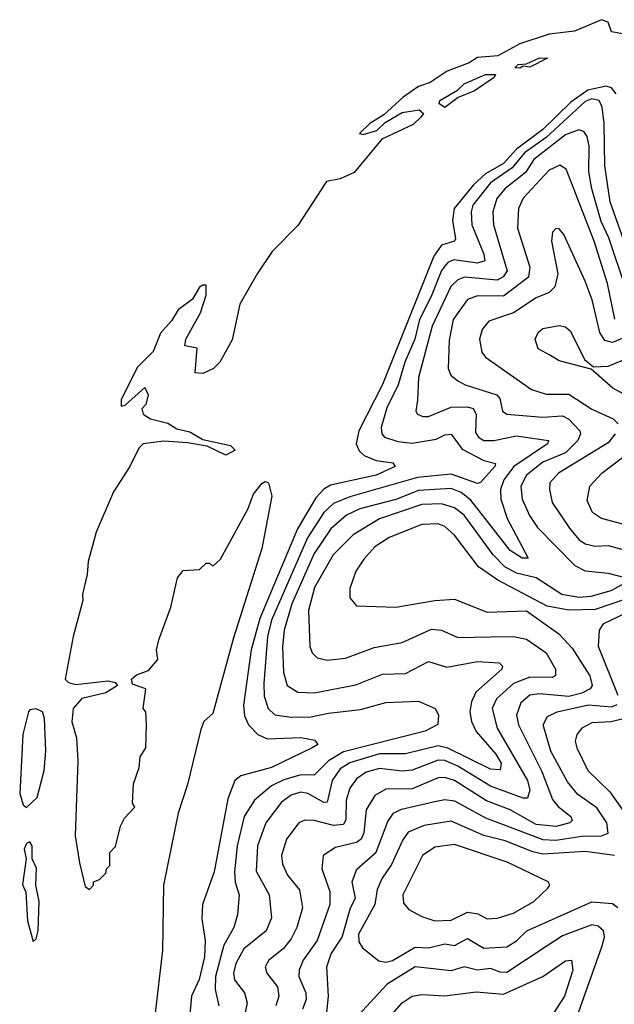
# Model space of a CAD drawing. Extents: x 1552033 to 1694788, y 811965 to 917215.
# Tile 238 of 256: x 1573454 to 1575274, y 896730 to 899742. Entities that reach past the tile are written whole.
import ezdxf

# ---------------------------------------------------------------- set-up
doc = ezdxf.new("R2010")
doc.units = 0

msp = doc.modelspace()

# ---------------------------------------------------------------- linework, layer by layer
at = {"layer": '0CON20XD'}
for points in [[(1575305, 899697.8), (1575265.6, 899705.6), (1575255.4, 899735), (1575235, 899742.3), (1575152.4, 899707.6), (1575075, 899697.6), (1574985, 899668.7), (1574918, 899632), (1574855, 899626.5), (1574829.8, 899610.2), (1574762.1, 899585), (1574710.3, 899549.7), (1574675, 899538), (1574628.1, 899505), (1574568.8, 899451.2), (1574525.8, 899425), (1574493.9, 899393.9), (1574505, 899391.2), (1574547.1, 899402.9), (1574572.7, 899427.3), (1574625, 899458.8), (1574676.4, 899466.4), (1574690, 899455), (1574682.5, 899445), (1574658.3, 899421.7), (1574562.9, 899377.1), (1574477.5, 899275), (1574435, 899255.6), (1574392.8, 899247.2), (1574305, 899112.9), (1574227.2, 899032.8), (1574180.8, 898965), (1574127.7, 898872.3), (1574105, 898762.5), (1574066.7, 898695), (1574047.5, 898675), (1574015, 898660), (1573991.7, 898661.7), (1573997, 898737), (1573960, 898745), (1573962.5, 898765), (1574007.5, 898845), (1574025, 898900), (1574025, 898930), (1574015, 898930), (1574005, 898924), (1573982.7, 898887.3), (1573938.8, 898855), (1573919.2, 898820.8), (1573885, 898783.3), (1573862.9, 898727.1), (1573815, 898678.9), (1573765, 898580), (1573765, 898560), (1573777, 898563), (1573837, 898617), (1573847.5, 898595), (1573840, 898565), (1573828.3, 898551.7), (1573832.5, 898535), (1573855, 898521.2), (1573907.9, 898507.9), (1573935, 898490.7), (1573975, 898481.1), (1574015, 898458.1), (1574099.4, 898439.4), (1574113.3, 898425), (1574085, 898410), (1574027.5, 898437.5), (1573968.2, 898448.2), (1573895, 898453.4), (1573832.5, 898445), (1573818.8, 898431.2), (1573791.2, 898375), (1573741.7, 898298.3), (1573688, 898175), (1573664, 898085), (1573661.2, 898045), (1573646.2, 897985), (1573648, 897965), (1573618, 897855), (1573593.8, 897725), (1573603.3, 897715), (1573625, 897708.5), (1573725, 897720), (1573746.7, 897715), (1573753.8, 897705), (1573717.5, 897682.5), (1573644.6, 897665.4), (1573617.5, 897635), (1573614.2, 897594.2), (1573628, 897545), (1573632.5, 897475), (1573624.3, 897245), (1573637, 897163), (1573655, 897090), (1573668.3, 897081.7), (1573680, 897095), (1573680, 897105), (1573698.3, 897111.7), (1573718.3, 897131.7), (1573720, 897145), (1573730, 897155), (1573730, 897195), (1573747, 897213), (1573762.5, 897275), (1573775, 897300), (1573807, 897333), (1573800, 897345), (1573802.5, 897405), (1573820, 897455), (1573823, 897487), (1573840, 897515), (1573842.5, 897585), (1573840, 897625), (1573832.5, 897635), (1573840, 897695), (1573800, 897710), (1573796.2, 897725), (1573812, 897738), (1573848.8, 897751.2), (1573877.5, 897785), (1573873.3, 897815), (1573880, 897845), (1573916.7, 897945), (1573937.5, 898035), (1573955, 898057.5), (1574005, 898060), (1574025, 898080), (1574035, 898080), (1574045, 898070), (1574068.3, 898091.7), (1574152.5, 898245), (1574169.3, 898290.7), (1574195, 898323.3), (1574205, 898330), (1574215.9, 898325.9), (1574226, 898285), (1574195.6, 898124.4), (1574108.8, 897851.2), (1574045, 897620), (1574017.5, 897595), (1574008.8, 897571.2), (1573967.9, 897402.1), (1573938.8, 897315), (1573894, 897095), (1573890.8, 896895), (1573867.8, 896695)], [(1574985, 899594.2), (1574970, 899595), (1574980, 899605), (1575005, 899607.5), (1575045, 899626), (1575070, 899625), (1575015, 899597.5), (1574995, 899600), (1574985, 899594.2)], [(1574755, 899474), (1574737.5, 899485), (1574740, 899495), (1574793.8, 899526.2), (1574815, 899546), (1574880, 899575), (1574910, 899575), (1574906.7, 899565), (1574846.2, 899525), (1574796.2, 899503.8), (1574755, 899474)], [(1575279.9, 899515), (1575265, 899533.7), (1575249.2, 899539.2), (1575192.9, 899527.1), (1575140.5, 899489.5), (1575055, 899406.1), (1574974.3, 899345.7), (1574935, 899302), (1574879.7, 899270.3), (1574843.1, 899236.9), (1574784, 899165), (1574778.3, 899128.3), (1574788.1, 899071.9), (1574784.5, 899065), (1574745, 899052.5), (1574721.2, 899018.8), (1574564.1, 898625.9), (1574492.3, 898485), (1574484.4, 898445), (1574493.5, 898423.5), (1574508.6, 898408.6), (1574545, 898393.3), (1574596.7, 898386.7), (1574603.3, 898375), (1574545, 898348.5), (1574405, 898318.3), (1574385, 898306.2), (1574360.8, 898279.2), (1574304.1, 898185), (1574189.3, 897910.7), (1574163.1, 897815), (1574139.1, 897645), (1574142.6, 897612.6), (1574154.9, 897584.9), (1574182.7, 897555), (1574212.1, 897542.1), (1574315, 897546), (1574357.9, 897537.9), (1574366.5, 897525), (1574349.2, 897515), (1574225, 897454.1), (1574130.8, 897429.2), (1574112.7, 897415), (1574090.9, 897359.1), (1574049.7, 897135), (1574013.6, 897035), (1574011.6, 896991.6), (1574022.2, 896925), (1574020.1, 896875), (1574003.8, 896806.2), (1573979.8, 896755), (1573971.9, 896665)], [(1575315, 899032.5), (1575261.8, 899185), (1575244.9, 899295), (1575243.4, 899425), (1575236.8, 899475), (1575227.3, 899495), (1575205, 899499.8), (1575185, 899492.1), (1575065, 899382.3), (1574999.4, 899335), (1574960.9, 899289.1), (1574895, 899243), (1574841.4, 899175), (1574835.5, 899155), (1574837.5, 899115), (1574874.6, 899025), (1574877.4, 899005), (1574855, 898997.4), (1574782.6, 899007.4), (1574765, 898999), (1574744.8, 898975.2), (1574713.6, 898895), (1574677.9, 898825), (1574663.7, 898765), (1574633.2, 898695), (1574612.1, 898625), (1574577.7, 898555), (1574560.9, 898495), (1574562.1, 898475), (1574570.4, 898465), (1574611.5, 898451.5), (1574655, 898446.4), (1574729.1, 898459.1), (1574755, 898472), (1574775, 898473.9), (1574808.1, 898428.1), (1574875, 898393.3), (1574910, 898385), (1574908.6, 898375), (1574865, 898326.1), (1574855, 898323.3), (1574775, 898352.4), (1574671.8, 898341.8), (1574465, 898282.7), (1574415, 898261.9), (1574385, 898234.8), (1574335, 898157), (1574224.9, 897905), (1574213.1, 897855), (1574201.2, 897711.2), (1574202.7, 897672.7), (1574215, 897634.6), (1574235.5, 897615.5), (1574285, 897608.8), (1574345, 897610), (1574399.3, 897620.7), (1574497.5, 897632.5), (1574575, 897653.2), (1574675, 897657.6), (1574726, 897635), (1574735.5, 897615.5), (1574734.4, 897585.6), (1574695, 897565.2), (1574445, 897502.1), (1574399, 897475), (1574355, 897430.9), (1574315, 897432.6), (1574262.9, 897417.1), (1574225, 897398.6), (1574172.6, 897355), (1574141.6, 897305), (1574120.1, 897215), (1574111.8, 897135), (1574114, 897104), (1574126, 897065), (1574121.2, 897005), (1574110, 896965), (1574079.3, 896910.7), (1574053.3, 896815), (1574052.9, 896775), (1574063.2, 896725)], [(1575309.7, 898919.7), (1575257.6, 899075), (1575233.7, 899125), (1575205.1, 899225), (1575196.4, 899276.4), (1575197, 899355), (1575191.3, 899385), (1575180.3, 899400.3), (1575165.7, 899405.7), (1575125, 899390.5), (1575027.9, 899315), (1575002, 899275), (1574938.8, 899225), (1574914.2, 899195), (1574902.6, 899155), (1574904.1, 899115), (1574946.3, 898973.7), (1574933.9, 898956.1), (1574915, 898945.7), (1574815.1, 898954.9), (1574795, 898946.9), (1574773.6, 898926.4), (1574716.4, 898805), (1574675, 898647.5), (1574671.7, 898578.3), (1574666.2, 898545), (1574672.2, 898535), (1574688, 898528), (1574705, 898528.6), (1574775, 898556.5), (1574825, 898557.6), (1574842.5, 898552.5), (1574851, 898535), (1574849, 898479), (1574858.2, 898465), (1574875, 898455.2), (1574905, 898455.2), (1574975, 898469.4), (1575072.2, 898455), (1575069.6, 898445), (1574966.9, 898375), (1574935.9, 898335), (1574925.9, 898305), (1574927.2, 898275), (1574946.4, 898216.4), (1575010, 898095), (1574992, 898095), (1574955, 898118.4), (1574835, 898272.5), (1574805.7, 898295.7), (1574775, 898308.3), (1574675, 898302.4), (1574605, 898274.4), (1574495, 898245.4), (1574453.9, 898226.1), (1574406.8, 898185), (1574355, 898109), (1574287, 897955), (1574264.1, 897875), (1574258.6, 897825), (1574261.2, 897745), (1574273.1, 897705), (1574305, 897685.2), (1574355, 897683.3), (1574482.5, 897707.5), (1574565, 897740.4), (1574635, 897742.2), (1574705, 897778.4), (1574761.6, 897761.6), (1574855, 897778.8), (1574922, 897775), (1574932.2, 897765), (1574930, 897755), (1574850.7, 897685), (1574836.7, 897655), (1574832, 897625), (1574836.6, 897595), (1574851.2, 897565), (1574911.6, 897495), (1574927.4, 897467.4), (1574925, 897447.3), (1574895, 897449.1), (1574765, 897513.2), (1574735, 897521.1), (1574635, 897496), (1574555, 897496), (1574465, 897468.4), (1574435, 897450.8), (1574410.1, 897415), (1574395, 897348.9), (1574385, 897347), (1574336.1, 897375), (1574315, 897378.6), (1574285, 897370), (1574255, 897349), (1574207.2, 897285), (1574181.8, 897215), (1574177.7, 897137.7), (1574217.6, 897065), (1574225.2, 896994.8), (1574208.6, 896955), (1574140.3, 896899.7), (1574115.5, 896855), (1574108.9, 896825), (1574111.9, 896805), (1574142.7, 896765), (1574150.2, 896735), (1574143.8, 896705)], [(1575275.7, 898825.7), (1575253.5, 898935), (1575212.7, 899065), (1575126.3, 899285), (1575107.3, 899297.2), (1575075, 899282.4), (1574995, 899195.9), (1574980.6, 899165), (1574977.7, 899105), (1575015.9, 898985), (1575011.7, 898955), (1574935, 898896), (1574855, 898897.7), (1574825, 898885.8), (1574781.2, 898825), (1574768.2, 898761.8), (1574765.3, 898675), (1574773.9, 898655), (1574795, 898637.7), (1574817.1, 898625), (1574914.3, 898594.3), (1574923.2, 898583.2), (1574932.2, 898545), (1574945, 898535.3), (1575055, 898526.2), (1575115, 898530.7), (1575135, 898520.5), (1575168.6, 898485), (1575170.7, 898475), (1575162.6, 898455), (1575125, 898416.8), (1575055, 898388.5), (1575005, 898348.5), (1574988.4, 898315), (1574992.3, 898275), (1575014.8, 898225), (1575039, 898189), (1575152.9, 898072.9), (1575185, 898056.5), (1575255, 898048.6), (1575310, 898035)], [(1575325, 898777.8), (1575268.6, 898755), (1575245, 898761), (1575230, 898785), (1575206.7, 898885), (1575185, 898942.2), (1575120, 899085), (1575105, 899102), (1575095, 899104), (1575085, 899092.5), (1575081.8, 899065), (1575100.8, 898965), (1575091.9, 898925), (1575075, 898907.9), (1575035, 898891.3), (1574965, 898845.9), (1574890.2, 898819.8), (1574869.6, 898795), (1574861.6, 898765), (1574868.5, 898725), (1574879.7, 898709.7), (1575020.6, 898610.6), (1575065, 898596.9), (1575135, 898596.8), (1575205, 898551.3), (1575270.9, 898520.9), (1575285.7, 898505.7)], [(1575357.1, 898567.1), (1575269.1, 898615), (1575202.9, 898672.9), (1575105, 898698.5), (1575078.9, 898715), (1575041.1, 898735), (1575031.5, 898765), (1575040.5, 898785), (1575055, 898797.7), (1575105, 898806.9), (1575125, 898802.7), (1575139.9, 898789.9), (1575182.7, 898702.7), (1575210.8, 898680.8), (1575255, 898682.3), (1575335, 898715.3)], [(1575276.6, 898475), (1575255, 898448.1), (1575102.8, 898355), (1575076.9, 898325), (1575075.3, 898305), (1575084.3, 898265), (1575137, 898187), (1575165, 898152.4), (1575185, 898138.5), (1575215, 898132.1), (1575255, 898133.6), (1575345, 898109.5)], [(1575365, 898182), (1575235, 898216.6), (1575207.1, 898235), (1575191.1, 898271.1), (1575199.1, 898315), (1575235.4, 898355), (1575320.8, 898419.2)], [(1575317.1, 898025), (1575263.1, 897995), (1575202, 897978), (1575165, 897975.1), (1575113.6, 897983.6), (1575034.6, 898035), (1574975, 898048.9), (1574938.5, 898068.5), (1574903.1, 898105), (1574815, 898226.2), (1574785, 898248.9), (1574745, 898261.1), (1574685, 898258.8), (1574555.4, 898215), (1574475, 898166.7), (1574413.1, 898105), (1574356, 898005), (1574337.8, 897935), (1574341.8, 897825), (1574349.6, 897805), (1574365, 897790.5), (1574395, 897782.7), (1574451.1, 897788.9), (1574538.7, 897821.3), (1574625, 897836.8), (1574715, 897877.6), (1574745, 897874.7), (1574795, 897852.6), (1574895, 897853.8), (1574965.2, 897855.2), (1575005, 897847.4), (1575065.3, 897805), (1575094.1, 897755), (1575094, 897736), (1575085, 897730.3), (1575015, 897730.9), (1574965, 897711.4), (1574913.7, 897665), (1574900.2, 897635), (1574915.2, 897575), (1575008.3, 897415), (1575015.5, 897385), (1575008.8, 897361.2), (1574995, 897360.4), (1574895, 897397.6), (1574795, 897458.6), (1574755, 897475.5), (1574735, 897477.4), (1574655, 897446.5), (1574625, 897443.6), (1574555, 897451.9), (1574515, 897439.8), (1574485, 897419.5), (1574465, 897391.5), (1574453.7, 897355), (1574452.1, 897295), (1574445, 897279.8), (1574415, 897277.3), (1574355, 897292.4), (1574326.6, 897293.4), (1574308.5, 897285), (1574270.4, 897235), (1574255.7, 897185), (1574258.5, 897158.5), (1574273.6, 897125), (1574310.7, 897080.7), (1574320, 897025), (1574302.3, 896965), (1574285, 896930.6), (1574260.6, 896899.4), (1574217.2, 896865), (1574205.3, 896845), (1574210.5, 896825), (1574243.2, 896783.2), (1574247.2, 896755), (1574238.1, 896725)], [(1575362, 897988), (1575215, 897938.4), (1575135, 897936.1), (1575068.5, 897948.5), (1574917.2, 898027.2), (1574858.2, 898068.2), (1574785.4, 898165), (1574755, 898191.8), (1574735, 898200), (1574685, 898197.6), (1574585, 898158.1), (1574540.8, 898129.2), (1574507.6, 898092.4), (1574482.7, 898055), (1574465, 898002.5), (1574465, 897973.3), (1574485, 897949.4), (1574605, 897944.7), (1574724.4, 897965.6), (1574785, 897969.1), (1574885, 897929.5), (1575005, 897933.5), (1575103.8, 897863.8), (1575145, 897819.5), (1575198.8, 897735), (1575206.3, 897705), (1575200.2, 897695), (1575175, 897681.7), (1575135, 897672.2), (1575045, 897680), (1575015, 897675.8), (1574987.5, 897652.5), (1574974.8, 897615), (1574980.5, 897585), (1575052.3, 897442.3), (1575085, 897356.7), (1575102.4, 897335), (1575140.7, 897305), (1575145, 897292.5), (1575137.5, 897285), (1575095.7, 897274.3), (1575035, 897279.9), (1574955, 897324.9), (1574882.6, 897352.6), (1574785, 897414.8), (1574755, 897423.8), (1574735, 897423.1), (1574655, 897388.8), (1574575, 897387.9), (1574541.5, 897368.5), (1574514.4, 897325), (1574507.3, 897255), (1574499.6, 897235), (1574485, 897224.8), (1574420.6, 897209.4), (1574383.2, 897185), (1574378.9, 897145), (1574403.3, 897075), (1574403.4, 897035), (1574365, 896925.3), (1574322, 896865), (1574309.4, 896835), (1574309, 896815), (1574329.8, 896765), (1574331, 896745), (1574319.6, 896715)], [(1575285.4, 897675), (1575226.1, 897825), (1575228.2, 897875), (1575241.8, 897895), (1575355, 897949.4)], [(1574391.1, 896675), (1574398.9, 896755), (1574394.4, 896845), (1574407, 896885), (1574441.2, 896935), (1574467, 897025), (1574481.5, 897055), (1574472, 897105), (1574486.2, 897143.8), (1574544.7, 897195.3), (1574580.9, 897289.1), (1574598.2, 897315), (1574622.7, 897327.3), (1574725, 897350.5), (1574755, 897356.4), (1574785, 897353), (1574880.2, 897300.2), (1575055, 897234.7), (1575095, 897232), (1575175, 897244.5), (1575234.6, 897245.4), (1575255, 897254), (1575251.6, 897285), (1575221, 897331), (1575162.2, 897372.2), (1575130.8, 897410.8), (1575079.4, 897505), (1575056.2, 897585), (1575069.9, 897610.1), (1575099.4, 897625), (1575195, 897646.2), (1575265, 897639.9), (1575282.3, 897647.7)], [(1573475, 897332.5), (1573507.7, 897362.3), (1573529.2, 897445), (1573534, 897505), (1573530, 897605), (1573523.8, 897625), (1573505, 897634.2), (1573485, 897631.1), (1573480.8, 897625), (1573464.3, 897555), (1573454.3, 897375), (1573465, 897340), (1573475, 897332.5)], [(1575297.5, 897602.5), (1575264.2, 897594.2), (1575205, 897590.9), (1575174.8, 897575.2), (1575159.1, 897555), (1575154.7, 897535), (1575158.9, 897515), (1575193.4, 897445), (1575260.1, 897380.1), (1575299.1, 897325)], [(1575275, 897185.7), (1575185, 897197.9), (1575055, 897189.9), (1575025, 897196.2), (1574940.4, 897230.4), (1574875, 897246.9), (1574775, 897290), (1574692.5, 897277.5), (1574643.2, 897256.8), (1574626.7, 897233.3), (1574592.5, 897157.5), (1574564, 897116), (1574548.7, 897081.3), (1574541.4, 897035), (1574491.2, 896945), (1574491.7, 896921.7), (1574503, 896903), (1574553.5, 896863.5), (1574575, 896859.3), (1574595, 896864.1), (1574665, 896904.9), (1574705, 896902.4), (1574755, 896915.1), (1574785, 896909.6), (1574825, 896931.6), (1574875, 896901.6), (1574945, 896905.9), (1574975, 896923.8), (1575006, 896955), (1575205, 897043.9), (1575268.3, 897038.3), (1575285, 897026.2)], [(1573495, 896922.5), (1573505, 896930), (1573511.2, 896955), (1573514, 897045), (1573503.3, 897095), (1573506.1, 897146.1), (1573492.5, 897175), (1573492.5, 897215), (1573485, 897227.5), (1573475, 897222.5), (1573467.5, 897205), (1573474, 897175), (1573463, 897097), (1573472.9, 897072.9), (1573478.6, 896985), (1573495, 896922.5)], [(1574725, 896985.5), (1574775, 896987.8), (1574825, 897012.4), (1574856.6, 897006.6), (1574885, 896991.2), (1574915, 896993.8), (1574965, 897008.8), (1575028.1, 897045), (1575070.8, 897085), (1575076.2, 897095), (1575071.2, 897105), (1574945.6, 897165), (1574785, 897218.5), (1574725, 897211), (1574686.7, 897185), (1574626.9, 897065), (1574629, 897039), (1574645, 897020.4), (1574685, 896998.5), (1574725, 896985.5)], [(1575164.7, 896705), (1575235.7, 896905.7), (1575244.2, 896935), (1575240.8, 896955), (1575225, 896969.4), (1575205, 896972.9), (1575115, 896939.6), (1575065, 896907), (1574945, 896827.9), (1574925, 896828.1), (1574895, 896839.6), (1574855, 896834.5), (1574815, 896844.4), (1574775, 896832.8), (1574665, 896844.8), (1574578.6, 896791.4), (1574465, 896668)], [(1574495, 896586.6), (1574625, 896734.1), (1574655, 896755.2), (1574685, 896760.4), (1574755, 896756.5), (1574851.7, 896768.3), (1574935, 896760.7), (1575055, 896815.6), (1575125, 896863.5), (1575143.3, 896865), (1575147, 896835), (1575121.2, 896755), (1575024.5, 896605)]]:
    msp.add_lwpolyline(points, dxfattribs=at)

doc.saveas('drawing.dxf')
